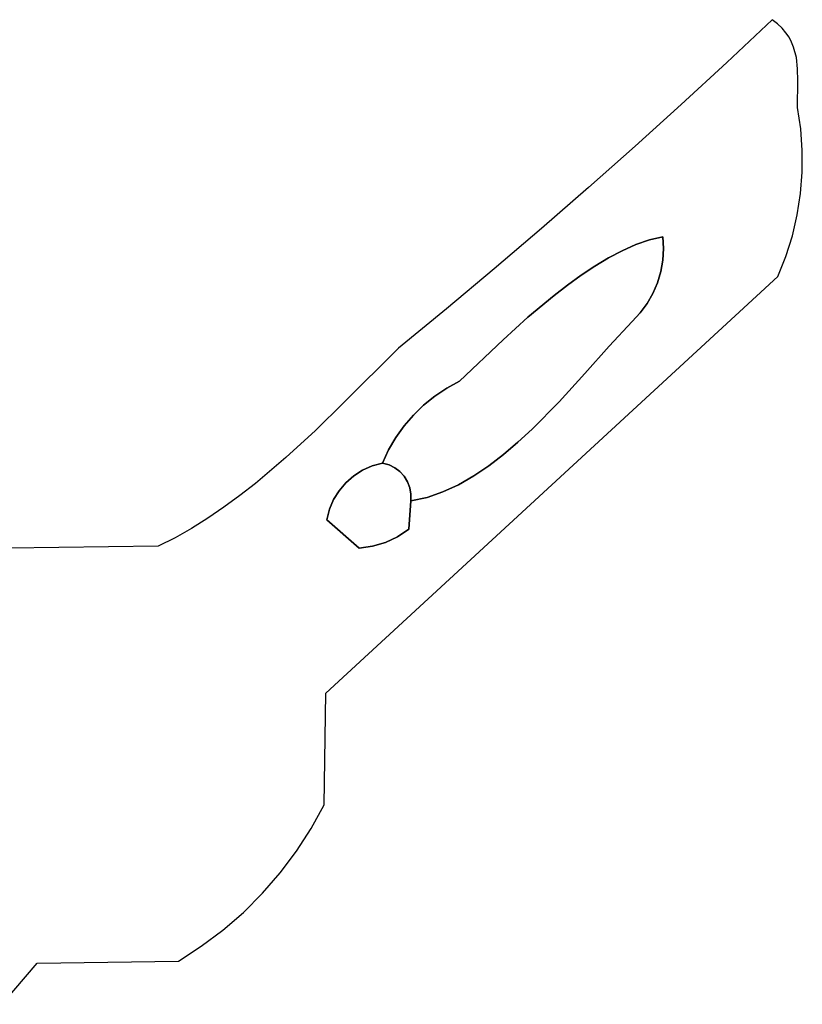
# Model space of a CAD drawing. Header units: inches. Extents: x 37.2 to 70.6, y 17.4 to 61.6.
# Tile 78 of 78: x 67.4 to 70.1, y 48.2 to 51.6. Entities that reach past the tile are written whole.
import ezdxf

# ---------------------------------------------------------------- set-up
doc = ezdxf.new("R2010")
doc.units = ezdxf.units.IN
doc.layers.add('SURFACES_FOR_SKETCHUP', color=7, linetype='Continuous')

msp = doc.modelspace()

# ---------------------------------------------------------------- linework, layer by layer
at = {"layer": 'SURFACES_FOR_SKETCHUP'}
for points, invisible_edges in [([(69.9915, 51.5666), (69.9732, 51.5811), (69.8173, 51.4343)], 8), ([(69.9915, 51.5666), (69.8173, 51.4343), (70.0071, 51.5517)], 3), ([(70.0071, 51.5517), (69.8173, 51.4343), (70.0203, 51.5363)], 3), ([(70.0203, 51.5363), (69.8173, 51.4343), (70.0312, 51.5204)], 3), ([(70.04, 51.5039), (70.0312, 51.5204), (69.8173, 51.4343)], 10), ([(70.0471, 51.4868), (70.04, 51.5039), (69.8173, 51.4343)], 10), ([(70.0564, 51.4509), (70.0471, 51.4868), (69.8173, 51.4343)], 10), ([(70.0608, 51.4123), (70.0564, 51.4509), (69.8173, 51.4343)], 10), ([(69.8173, 51.4343), (69.6599, 51.2891), (70.0609, 51.2789)], 10), ([(70.062, 51.3709), (70.0608, 51.4123), (69.8173, 51.4343)], 10), ([(70.0609, 51.2789), (70.062, 51.3709), (69.8173, 51.4343)], 10), ([(69.6599, 51.2891), (69.5012, 51.1454), (69.5966, 50.8343)], 10), ([(69.5966, 50.8343), (70.0708, 50.9829), (69.6599, 51.2891)], 11), ([(70.0766, 51.0567), (69.6599, 51.2891), (70.0708, 50.9829)], 3), ([(70.077, 51.1309), (69.6599, 51.2891), (70.0766, 51.0567)], 3), ([(70.0717, 51.205), (69.6599, 51.2891), (70.077, 51.1309)], 3), ([(70.0717, 51.205), (70.0609, 51.2789), (69.6599, 51.2891)], 10), ([(69.5012, 51.1454), (69.3411, 51.0032), (69.5507, 50.8231)], 10), ([(69.5507, 50.8231), (69.5966, 50.8343), (69.5012, 51.1454)], 10), ([(69.3411, 51.0032), (69.1796, 50.8626), (69.4099, 50.7613)], 10), ([(69.5041, 50.8069), (69.5507, 50.8231), (69.3411, 51.0032)], 10), ([(69.4571, 50.7861), (69.5041, 50.8069), (69.3411, 51.0032)], 10), ([(69.4099, 50.7613), (69.4571, 50.7861), (69.3411, 51.0032)], 10), ([(70.0708, 50.9829), (69.5966, 50.8343), (70.0594, 50.9097)], 3), ([(70.0594, 50.9097), (69.5966, 50.8343), (70.0427, 50.8375)], 3), ([(69.1796, 50.8626), (69.0167, 50.7235), (69.2227, 50.6322)], 10), ([(69.3627, 50.733), (69.4099, 50.7613), (69.1796, 50.8626)], 10), ([(69.3156, 50.7017), (69.3627, 50.733), (69.1796, 50.8626)], 10), ([(69.2688, 50.6679), (69.3156, 50.7017), (69.1796, 50.8626)], 10), ([(69.2227, 50.6322), (69.2688, 50.6679), (69.1796, 50.8626)], 10), ([(69.5992, 50.7938), (69.5966, 50.8343), (69.5507, 50.8231)], 8), ([(70.0205, 50.7666), (70.0427, 50.8375), (69.5966, 50.8343)], 10), ([(69.5992, 50.7938), (70.0205, 50.7666), (69.5966, 50.8343)], 3), ([(69.5041, 50.8069), (69.4571, 50.7861), (69.5901, 50.7142)], 10), ([(69.5041, 50.8069), (69.597, 50.7536), (69.5507, 50.8231)], 3), ([(69.5901, 50.7142), (69.597, 50.7536), (69.5041, 50.8069)], 10), ([(69.5992, 50.7938), (69.5507, 50.8231), (69.597, 50.7536)], 3), ([(69.597, 50.7536), (69.9929, 50.6972), (69.5992, 50.7938)], 3), ([(70.0205, 50.7666), (69.5992, 50.7938), (69.9929, 50.6972)], 3), ([(69.4099, 50.7613), (69.3627, 50.733), (69.5191, 50.5725)], 10), ([(69.4571, 50.7861), (69.4099, 50.7613), (69.5631, 50.6394)], 10), ([(69.5191, 50.5725), (69.5431, 50.6048), (69.4099, 50.7613)], 10), ([(69.5431, 50.6048), (69.5631, 50.6394), (69.4099, 50.7613)], 10), ([(69.5631, 50.6394), (69.5788, 50.676), (69.4571, 50.7861)], 10), ([(69.5788, 50.676), (69.5901, 50.7142), (69.4571, 50.7861)], 10), ([(69.0167, 50.7235), (68.8525, 50.5861), (69.0475, 50.4798)], 10), ([(69.1328, 50.5569), (69.2227, 50.6322), (69.0167, 50.7235)], 10), ([(69.0475, 50.4798), (69.1328, 50.5569), (69.0167, 50.7235)], 10), ([(69.3156, 50.7017), (69.4912, 50.543), (69.3627, 50.733)], 3), ([(69.4912, 50.543), (69.5191, 50.5725), (69.3627, 50.733)], 10), ([(69.5901, 50.7142), (69.9929, 50.6972), (69.597, 50.7536)], 3), ([(69.9929, 50.6972), (69.0985, 50.127), (68.4375, 49.2635)], 3), ([(69.1469, 50.1718), (69.0985, 50.127), (69.9929, 50.6972)], 10), ([(69.2401, 50.2666), (69.1469, 50.1718), (69.9929, 50.6972)], 10), ([(69.3287, 50.3637), (69.2401, 50.2666), (69.9929, 50.6972)], 10), ([(69.2688, 50.6679), (69.4912, 50.543), (69.3156, 50.7017)], 3), ([(69.3287, 50.3637), (69.9929, 50.6972), (69.4124, 50.4576)], 3), ([(69.4124, 50.4576), (69.9929, 50.6972), (69.4912, 50.543)], 3), ([(69.5191, 50.5725), (69.4912, 50.543), (69.9929, 50.6972)], 10), ([(69.5431, 50.6048), (69.5191, 50.5725), (69.9929, 50.6972)], 10), ([(69.5631, 50.6394), (69.5431, 50.6048), (69.9929, 50.6972)], 10), ([(69.5631, 50.6394), (69.9929, 50.6972), (69.5788, 50.676)], 3), ([(69.5788, 50.676), (69.9929, 50.6972), (69.5901, 50.7142)], 3), ([(69.2227, 50.6322), (69.4124, 50.4576), (69.2688, 50.6679)], 3), ([(69.4912, 50.543), (69.2688, 50.6679), (69.4124, 50.4576)], 3), ([(69.1328, 50.5569), (69.3287, 50.3637), (69.2227, 50.6322)], 3), ([(69.4124, 50.4576), (69.2227, 50.6322), (69.3287, 50.3637)], 3), ([(68.8525, 50.5861), (68.687, 50.4502), (68.8971, 50.3369)], 10), ([(68.8971, 50.3369), (69.0475, 50.4798), (68.8525, 50.5861)], 10), ([(69.0475, 50.4798), (69.3287, 50.3637), (69.1328, 50.5569)], 3), ([(68.8971, 50.3369), (69.1469, 50.1718), (69.0475, 50.4798)], 3), ([(69.3287, 50.3637), (69.0475, 50.4798), (69.2401, 50.2666)], 3), ([(69.2401, 50.2666), (69.0475, 50.4798), (69.1469, 50.1718)], 3), ([(68.4995, 50.2633), (68.7386, 50.2206), (68.687, 50.4502)], 3), ([(68.8533, 50.3132), (68.8971, 50.3369), (68.687, 50.4502)], 10), ([(68.8121, 50.2858), (68.8533, 50.3132), (68.687, 50.4502)], 10), ([(68.8121, 50.2858), (68.687, 50.4502), (68.7738, 50.2548)], 3), ([(68.7738, 50.2548), (68.687, 50.4502), (68.7386, 50.2206)], 3), ([(68.8533, 50.3132), (69.0491, 50.0848), (68.8971, 50.3369)], 3), ([(69.1469, 50.1718), (68.8971, 50.3369), (69.0985, 50.127)], 3), ([(69.0985, 50.127), (68.8971, 50.3369), (69.0491, 50.0848)], 3), ([(68.7738, 50.2548), (68.9468, 50.0111), (68.8121, 50.2858)], 3), ([(68.8533, 50.3132), (68.8121, 50.2858), (68.9985, 50.046)], 10), ([(68.9468, 50.0111), (68.9985, 50.046), (68.8121, 50.2858)], 10), ([(69.0491, 50.0848), (68.8533, 50.3132), (68.9985, 50.046)], 3), ([(68.4995, 50.2633), (68.4011, 50.1678), (68.5634, 50.0305)], 10), ([(68.5634, 50.0305), (68.5966, 50.0453), (68.4995, 50.2633)], 10), ([(68.6533, 50.1003), (68.4995, 50.2633), (68.5966, 50.0453)], 11), ([(68.7386, 50.2206), (68.4995, 50.2633), (68.7066, 50.1832)], 3), ([(68.6781, 50.1431), (68.4995, 50.2633), (68.6533, 50.1003)], 3), ([(68.7066, 50.1832), (68.4995, 50.2633), (68.6781, 50.1431)], 3), ([(68.7738, 50.2548), (68.7386, 50.2206), (68.9468, 50.0111)], 10), ([(68.7066, 50.1832), (68.8941, 49.9809), (68.7386, 50.2206)], 3), ([(68.8941, 49.9809), (68.9468, 50.0111), (68.7386, 50.2206)], 10), ([(68.6781, 50.1431), (68.6923, 50.0259), (68.7066, 50.1832)], 3), ([(68.707, 50.0097), (68.7066, 50.1832), (68.6923, 50.0259)], 3), ([(68.7066, 50.1832), (68.707, 50.0097), (68.8941, 49.9809)], 11), ([(68.2995, 50.0744), (68.5061, 49.9875), (68.4011, 50.1678)], 3), ([(68.5331, 50.0111), (68.5634, 50.0305), (68.4011, 50.1678)], 10), ([(68.5331, 50.0111), (68.4011, 50.1678), (68.5061, 49.9875)], 3), ([(69.0491, 50.0848), (68.4375, 49.2635), (69.0985, 50.127)], 3), ([(68.6781, 50.1431), (68.6533, 50.1003), (68.6747, 50.0392)], 10), ([(68.6781, 50.1431), (68.6747, 50.0392), (68.6923, 50.0259)], 9), ([(69.0491, 50.0848), (68.9985, 50.046), (68.4375, 49.2635)], 10), ([(68.5966, 50.0453), (68.6324, 50.0551), (68.6533, 50.1003)], 8), ([(68.6324, 50.0551), (68.6546, 50.0491), (68.6533, 50.1003)], 2), ([(68.6546, 50.0491), (68.6747, 50.0392), (68.6533, 50.1003)], 10), ([(68.1948, 49.9853), (68.4495, 49.8962), (68.2995, 50.0744)], 3), ([(68.5061, 49.9875), (68.2995, 50.0744), (68.4829, 49.9602)], 3), ([(68.4639, 49.9296), (68.2995, 50.0744), (68.4495, 49.8962)], 3), ([(68.4829, 49.9602), (68.2995, 50.0744), (68.4639, 49.9296)], 3), ([(68.9985, 50.046), (68.9468, 50.0111), (68.4375, 49.2635)], 10), ([(68.6324, 50.0551), (68.5966, 50.0453), (68.6546, 50.0491)], 2), ([(68.6747, 50.0392), (68.6546, 50.0491), (68.5966, 50.0453)], 10), ([(68.5634, 50.0305), (68.5331, 50.0111), (68.7298, 49.9252)], 10), ([(68.5634, 50.0305), (68.7264, 49.9704), (68.5966, 50.0453)], 3), ([(68.7298, 49.9252), (68.7302, 49.9483), (68.5634, 50.0305)], 10), ([(68.7264, 49.9704), (68.5634, 50.0305), (68.7302, 49.9483)], 3), ([(68.707, 50.0097), (68.6923, 50.0259), (68.5966, 50.0453)], 10), ([(68.7264, 49.9704), (68.7185, 49.991), (68.5966, 50.0453)], 10), ([(68.6747, 50.0392), (68.5966, 50.0453), (68.6923, 50.0259)], 3), ([(68.707, 50.0097), (68.5966, 50.0453), (68.7185, 49.991)], 3), ([(68.1411, 49.9432), (68.4403, 49.8603), (68.1948, 49.9853)], 3), ([(68.4495, 49.8962), (68.1948, 49.9853), (68.4403, 49.8603)], 3), ([(68.7225, 49.8278), (68.4375, 49.2635), (68.9468, 50.0111)], 11), ([(68.5061, 49.9875), (68.4829, 49.9602), (68.6423, 49.7822)], 10), ([(68.5331, 50.0111), (68.5061, 49.9875), (68.6423, 49.7822)], 10), ([(68.6423, 49.7822), (68.7298, 49.9252), (68.5331, 50.0111)], 11), ([(68.7185, 49.991), (68.8404, 49.9561), (68.707, 50.0097)], 3), ([(68.8941, 49.9809), (68.707, 50.0097), (68.8404, 49.9561)], 3), ([(68.7264, 49.9704), (68.7856, 49.9373), (68.7185, 49.991)], 3), ([(68.8404, 49.9561), (68.7185, 49.991), (68.7856, 49.9373)], 3), ([(68.9468, 50.0111), (68.8941, 49.9809), (68.7225, 49.8278)], 10), ([(68.8941, 49.9809), (68.8404, 49.9561), (68.7225, 49.8278)], 10), ([(68.4639, 49.9296), (68.5981, 49.7691), (68.4829, 49.9602)], 3), ([(68.5981, 49.7691), (68.6423, 49.7822), (68.4829, 49.9602)], 10), ([(68.8404, 49.9561), (68.7856, 49.9373), (68.7225, 49.8278)], 10), ([(68.7302, 49.9483), (68.7856, 49.9373), (68.7264, 49.9704)], 3), ([(68.7302, 49.9483), (68.7298, 49.9252), (68.7856, 49.9373)], 8), ([(68.0867, 49.9031), (68.4403, 49.8603), (68.1411, 49.9432)], 3), ([(68.4639, 49.9296), (68.4495, 49.8962), (68.5521, 49.7629)], 10), ([(68.5981, 49.7691), (68.4639, 49.9296), (68.5521, 49.7629)], 3), ([(68.6841, 49.8019), (68.7298, 49.9252), (68.6423, 49.7822)], 3), ([(68.6841, 49.8019), (68.7225, 49.8278), (68.7298, 49.9252)], 8), ([(68.7856, 49.9373), (68.7298, 49.9252), (68.7225, 49.8278)], 8), ([(68.0315, 49.8653), (68.4403, 49.8603), (68.0867, 49.9031)], 3), ([(68.4403, 49.8603), (68.5521, 49.7629), (68.4495, 49.8962)], 2), ([(67.9754, 49.8301), (68.4375, 49.2635), (68.0315, 49.8653)], 3), ([(68.4403, 49.8603), (68.0315, 49.8653), (68.4375, 49.2635)], 11), ([(68.5521, 49.7629), (68.4403, 49.8603), (68.4375, 49.2635)], 10), ([(67.9185, 49.7979), (68.4375, 49.2635), (67.9754, 49.8301)], 3), ([(68.7225, 49.8278), (68.6841, 49.8019), (68.4375, 49.2635)], 10), ([(67.9185, 49.7979), (67.8607, 49.7689), (68.4375, 49.2635)], 10), ([(68.6841, 49.8019), (68.6423, 49.7822), (68.4375, 49.2635)], 10), ([(68.6423, 49.7822), (68.5981, 49.7691), (68.4375, 49.2635)], 10), ([(66.9366, 48.8737), (67.8607, 49.7689), (66.944, 49.3341)], 3), ([(66.9366, 48.8737), (68.1534, 48.5092), (67.8607, 49.7689)], 11), ([(67.3469, 49.7629), (66.944, 49.3341), (67.8607, 49.7689)], 2), ([(68.2191, 48.5748), (68.28, 48.6449), (67.8607, 49.7689)], 10), ([(68.28, 48.6449), (68.336, 48.7192), (67.8607, 49.7689)], 10), ([(68.1534, 48.5092), (68.2191, 48.5748), (67.8607, 49.7689)], 10), ([(68.336, 48.7192), (68.4375, 49.2635), (67.8607, 49.7689)], 11), ([(68.5981, 49.7691), (68.5521, 49.7629), (68.4375, 49.2635)], 10), ([(68.336, 48.7192), (68.3866, 48.7975), (68.4375, 49.2635)], 10), ([(68.4318, 48.8794), (68.4375, 49.2635), (68.3866, 48.7975)], 2), ([(66.9366, 48.8737), (66.8912, 48.8091), (67.4434, 48.3343)], 10), ([(67.4434, 48.3343), (68.1534, 48.5092), (66.9366, 48.8737)], 11), ([(66.8912, 48.8091), (66.8424, 48.7472), (67.4434, 48.3343)], 10), ([(67.4434, 48.3343), (66.8424, 48.7472), (67.3238, 48.1928)], 3), ([(68.0832, 48.4483), (68.1534, 48.5092), (67.4434, 48.3343)], 10), ([(68.0832, 48.4483), (67.4434, 48.3343), (68.0086, 48.3923)], 3), ([(67.93, 48.3416), (68.0086, 48.3923), (67.4434, 48.3343)], 2)]:
    msp.add_3dface(points, dxfattribs=dict(at, invisible_edges=invisible_edges))

doc.saveas('drawing.dxf')
